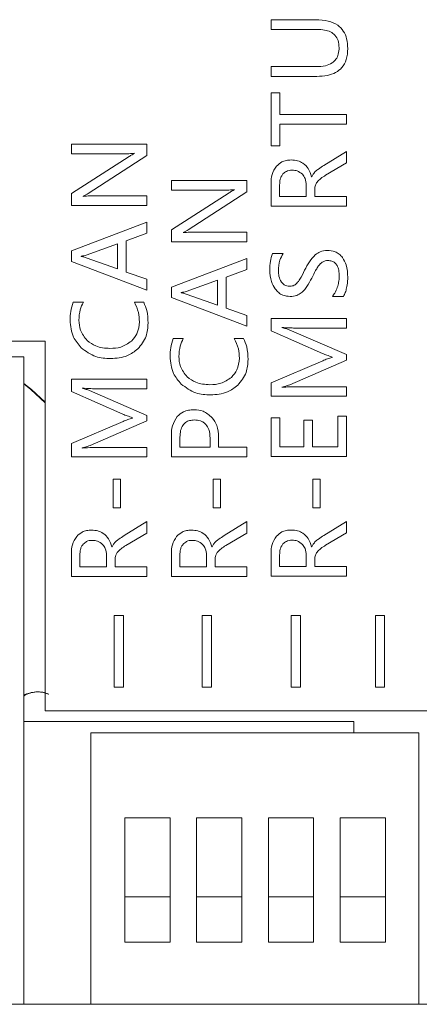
# Model space of a CAD drawing. Header units: millimetres. Extents: x 4100 to 4693, y 1813 to 3018.
# Tile 17 of 29: x 4411 to 4425, y 2005 to 2039. Entities that reach past the tile are written whole.
import ezdxf

# ---------------------------------------------------------------- set-up
doc = ezdxf.new("R2010")
doc.units = ezdxf.units.MM

msp = doc.modelspace()

# ---------------------------------------------------------------- linework, layer by layer
at = {"color": 0, "linetype": 'ByBlock', "lineweight": 5}
for p, q in [((4420.16, 2039.338), (4420.16, 2038.995)), ((4421.741, 2039.338), (4420.16, 2039.338)), ((4420.16, 2038.995), (4421.791, 2038.995)), ((4420.16, 2037.678), (4420.16, 2037.334)), ((4421.765, 2037.678), (4420.16, 2037.678)), ((4420.16, 2037.334), (4421.781, 2037.334)), ((4420.16, 2036.751), (4420.16, 2034.874)), ((4420.466, 2036.751), (4420.16, 2036.751)), ((4420.466, 2035.984), (4420.466, 2036.751)), ((4422.828, 2035.984), (4420.466, 2035.984)), ((4422.828, 2035.638), (4422.828, 2035.984)), ((4420.466, 2034.874), (4420.466, 2035.638)), ((4420.466, 2035.638), (4422.828, 2035.638)), ((4413.096, 2034.936), (4413.096, 2034.596)), ((4415.764, 2034.936), (4413.096, 2034.936)), ((4415.764, 2034.529), (4415.764, 2034.936)), ((4413.096, 2034.596), (4414.931, 2034.596)), ((4415.32, 2034.613), (4415.32, 2034.606)), ((4420.16, 2034.874), (4420.466, 2034.874)), ((4422.828, 2034.68), (4422.029, 2034.182)), ((4422.828, 2034.275), (4422.828, 2034.68)), ((4415.136, 2034.496), (4413.096, 2033.195)), ((4413.689, 2033.191), (4415.764, 2034.529)), ((4422.088, 2033.833), (4422.828, 2034.275)), ((4419.301, 2033.652), (4416.633, 2033.652)), ((4416.633, 2033.652), (4416.633, 2033.312)), ((4419.301, 2033.245), (4419.301, 2033.652)), ((4420.16, 2033.549), (4420.16, 2032.738)), ((4421.602, 2033.785), (4421.593, 2033.785)), ((4413.096, 2033.195), (4413.096, 2032.764)), ((4416.633, 2033.312), (4418.467, 2033.312)), ((4418.672, 2033.212), (4416.633, 2031.911)), ((4417.225, 2031.907), (4419.301, 2033.245)), ((4418.856, 2033.329), (4418.856, 2033.322)), ((4420.462, 2033.492), (4420.462, 2033.082)), ((4421.404, 2033.082), (4421.404, 2033.486)), ((4421.705, 2033.082), (4421.705, 2033.329)), ((4413.515, 2033.09), (4413.515, 2033.1)), ((4415.764, 2033.104), (4413.889, 2033.104)), ((4415.764, 2032.764), (4415.764, 2033.104)), ((4420.462, 2033.082), (4421.404, 2033.082)), ((4422.828, 2033.082), (4421.705, 2033.082)), ((4422.828, 2032.738), (4422.828, 2033.082)), ((4413.096, 2032.764), (4415.764, 2032.764)), ((4420.16, 2032.738), (4422.828, 2032.738)), ((4415.764, 2032.171), (4413.096, 2031.158)), ((4415.764, 2031.792), (4415.764, 2032.171)), ((4415.034, 2031.52), (4415.764, 2031.792)), ((4416.633, 2031.911), (4416.633, 2031.48)), ((4417.051, 2031.806), (4417.051, 2031.816)), ((4419.301, 2031.82), (4417.425, 2031.82)), ((4419.301, 2031.48), (4419.301, 2031.82)), ((4415.034, 2030.413), (4415.034, 2031.52)), ((4416.633, 2031.48), (4419.301, 2031.48)), ((4413.096, 2031.158), (4413.096, 2030.791)), ((4414.732, 2031.414), (4413.623, 2031.012)), ((4414.732, 2030.521), (4414.732, 2031.414)), ((4413.096, 2030.791), (4415.764, 2029.777)), ((4413.437, 2030.971), (4413.437, 2030.962)), ((4413.623, 2030.92), (4414.732, 2030.521)), ((4419.301, 2030.887), (4416.633, 2029.874)), ((4419.301, 2030.508), (4419.301, 2030.887)), ((4420.587, 2031.066), (4420.212, 2031.066)), ((4415.764, 2030.157), (4415.034, 2030.413)), ((4418.57, 2030.236), (4419.301, 2030.508)), ((4415.764, 2029.777), (4415.764, 2030.157)), ((4418.269, 2030.13), (4417.159, 2029.728)), ((4418.269, 2029.237), (4418.269, 2030.13)), ((4418.57, 2029.129), (4418.57, 2030.236)), ((4416.633, 2029.874), (4416.633, 2029.507)), ((4416.633, 2029.507), (4419.301, 2028.493)), ((4416.974, 2029.687), (4416.974, 2029.678)), ((4417.159, 2029.635), (4418.269, 2029.237)), ((4422.327, 2029.545), (4422.72, 2029.545)), ((4413.52, 2029.341), (4413.16, 2029.341)), ((4415.654, 2029.341), (4415.323, 2029.341)), ((4419.301, 2028.873), (4418.57, 2029.129)), ((4419.301, 2028.493), (4419.301, 2028.873)), ((4422.828, 2028.772), (4420.16, 2028.772)), ((4420.16, 2028.772), (4420.16, 2028.329)), ((4422.828, 2028.43), (4422.828, 2028.772)), ((4420.16, 2028.329), (4421.982, 2027.53)), ((4420.536, 2028.448), (4420.536, 2028.456)), ((4422.828, 2027.491), (4420.805, 2028.369)), ((4421.061, 2028.43), (4422.828, 2028.43)), ((4412.166, 2027.964), (4357.647, 2027.964)), ((4412.166, 2014.891), (4412.166, 2027.964)), ((4417.056, 2028.057), (4416.696, 2028.057)), ((4419.19, 2028.057), (4418.86, 2028.057)), ((4385.683, 2027.412), (4411.413, 2027.412)), ((4411.413, 2004.512), (4411.413, 2027.412)), ((4421.989, 2027.275), (4420.16, 2026.49)), ((4420.82, 2026.425), (4422.828, 2027.301)), ((4422.317, 2027.405), (4422.317, 2027.393)), ((4422.828, 2027.301), (4422.828, 2027.491)), ((4413.096, 2026.624), (4413.096, 2026.182)), ((4415.764, 2026.624), (4413.096, 2026.624)), ((4415.764, 2026.283), (4415.764, 2026.624)), ((4411.681, 2026.255), (4411.413, 2026.474)), ((4411.659, 2026.255), (4411.413, 2026.456)), ((4412.166, 2025.79), (4411.659, 2026.255)), ((4411.681, 2026.255), (4412.166, 2025.81)), ((4413.472, 2026.3), (4413.472, 2026.309)), ((4415.764, 2025.344), (4413.741, 2026.221)), ((4413.997, 2026.283), (4415.764, 2026.283)), ((4420.16, 2026.49), (4420.16, 2026.025)), ((4420.536, 2026.336), (4420.536, 2026.346)), ((4422.828, 2026.353), (4421.077, 2026.353)), ((4422.828, 2026.025), (4422.828, 2026.353)), ((4413.096, 2026.182), (4414.918, 2025.383)), ((4420.16, 2026.025), (4422.828, 2026.025)), ((4415.253, 2025.258), (4415.253, 2025.246)), ((4415.764, 2025.154), (4415.764, 2025.344)), ((4420.16, 2025.254), (4420.16, 2023.883)), ((4420.466, 2025.254), (4420.16, 2025.254)), ((4420.466, 2024.227), (4420.466, 2025.254)), ((4421.321, 2025.178), (4421.321, 2024.227)), ((4421.626, 2025.178), (4421.321, 2025.178)), ((4421.626, 2024.227), (4421.626, 2025.178)), ((4422.523, 2025.314), (4422.523, 2024.227)), ((4422.828, 2025.314), (4422.523, 2025.314)), ((4422.828, 2023.883), (4422.828, 2025.314)), ((4414.925, 2025.128), (4413.096, 2024.343)), ((4413.756, 2024.278), (4415.764, 2025.154)), ((4416.633, 2024.633), (4416.633, 2023.878)), ((4416.936, 2024.572), (4416.936, 2024.221)), ((4418, 2024.221), (4418, 2024.539)), ((4418.304, 2024.221), (4418.304, 2024.566)), ((4413.096, 2024.343), (4413.096, 2023.878)), ((4413.472, 2024.188), (4413.472, 2024.199)), ((4415.764, 2024.206), (4414.013, 2024.206)), ((4415.764, 2023.878), (4415.764, 2024.206)), ((4416.936, 2024.221), (4418, 2024.221)), ((4419.301, 2024.221), (4418.304, 2024.221)), ((4419.301, 2023.878), (4419.301, 2024.221)), ((4421.321, 2024.227), (4420.466, 2024.227)), ((4422.523, 2024.227), (4421.626, 2024.227)), ((4413.096, 2023.878), (4415.764, 2023.878)), ((4416.633, 2023.878), (4419.301, 2023.878)), ((4420.16, 2023.883), (4422.828, 2023.883)), ((4414.577, 2023.084), (4414.577, 2022.073)), ((4414.838, 2023.084), (4414.577, 2023.084)), ((4414.838, 2022.073), (4414.838, 2023.084)), ((4418.374, 2023.084), (4418.114, 2023.084)), ((4418.114, 2023.084), (4418.114, 2022.073)), ((4418.374, 2022.073), (4418.374, 2023.084)), ((4421.902, 2023.09), (4421.641, 2023.09)), ((4421.641, 2023.09), (4421.641, 2022.078)), ((4421.902, 2022.078), (4421.902, 2023.09)), ((4414.577, 2022.073), (4414.838, 2022.073)), ((4418.114, 2022.073), (4418.374, 2022.073)), ((4421.641, 2022.078), (4421.902, 2022.078)), ((4415.764, 2021.586), (4414.965, 2021.089)), ((4415.764, 2021.181), (4415.764, 2021.586)), ((4419.301, 2021.586), (4418.502, 2021.089)), ((4419.301, 2021.181), (4419.301, 2021.586)), ((4422.828, 2021.592), (4422.029, 2021.095)), ((4422.828, 2021.187), (4422.828, 2021.592)), ((4415.024, 2020.74), (4415.764, 2021.181)), ((4418.56, 2020.74), (4419.301, 2021.181)), ((4422.088, 2020.746), (4422.828, 2021.187)), ((4414.538, 2020.692), (4414.529, 2020.692)), ((4418.074, 2020.692), (4418.065, 2020.692)), ((4421.602, 2020.698), (4421.593, 2020.698)), ((4413.096, 2020.455), (4413.096, 2019.645)), ((4413.398, 2020.398), (4413.398, 2019.988)), ((4414.34, 2019.988), (4414.34, 2020.393)), ((4416.633, 2020.455), (4416.633, 2019.645)), ((4416.934, 2020.398), (4416.934, 2019.988)), ((4417.876, 2019.988), (4417.876, 2020.393)), ((4420.16, 2020.461), (4420.16, 2019.65)), ((4420.462, 2020.404), (4420.462, 2019.994)), ((4421.404, 2019.994), (4421.404, 2020.399)), ((4413.398, 2019.988), (4414.34, 2019.988)), ((4414.641, 2019.988), (4414.641, 2020.235)), ((4415.764, 2019.988), (4414.641, 2019.988)), ((4415.764, 2019.645), (4415.764, 2019.988)), ((4416.934, 2019.988), (4417.876, 2019.988)), ((4418.178, 2019.988), (4418.178, 2020.235)), ((4419.301, 2019.988), (4418.178, 2019.988)), ((4419.301, 2019.645), (4419.301, 2019.988)), ((4420.462, 2019.994), (4421.404, 2019.994)), ((4421.705, 2019.994), (4421.705, 2020.241)), ((4422.828, 2019.994), (4421.705, 2019.994)), ((4422.828, 2019.65), (4422.828, 2019.994)), ((4413.096, 2019.645), (4415.764, 2019.645)), ((4416.633, 2019.645), (4419.301, 2019.645)), ((4420.16, 2019.65), (4422.828, 2019.65)), ((4414.614, 2018.259), (4414.614, 2015.724)), ((4414.941, 2018.259), (4414.614, 2018.259)), ((4414.941, 2015.724), (4414.941, 2018.259)), ((4417.726, 2018.259), (4417.726, 2015.724)), ((4418.053, 2018.259), (4417.726, 2018.259)), ((4418.053, 2015.724), (4418.053, 2018.259)), ((4420.871, 2018.259), (4420.871, 2015.724)), ((4421.197, 2018.259), (4420.871, 2018.259)), ((4421.197, 2015.724), (4421.197, 2018.259)), ((4424.178, 2018.259), (4423.852, 2018.259)), ((4423.852, 2018.259), (4423.852, 2015.724)), ((4424.178, 2015.724), (4424.178, 2018.259)), ((4411.919, 2015.561), (4411.897, 2015.561)), ((4414.614, 2015.724), (4414.941, 2015.724)), ((4417.726, 2015.724), (4418.053, 2015.724)), ((4420.871, 2015.724), (4421.197, 2015.724)), ((4423.852, 2015.724), (4424.178, 2015.724)), ((4438.486, 2014.891), (4412.166, 2014.891)), ((4411.413, 2014.512), (4423.093, 2014.512)), ((4423.093, 2014.512), (4423.093, 2014.112)), ((4425.385, 2014.112), (4413.785, 2014.112)), ((4413.785, 2014.112), (4413.785, 2004.512)), ((4425.385, 2004.512), (4425.385, 2014.112)), ((4416.585, 2011.112), (4414.985, 2011.112)), ((4414.985, 2011.112), (4414.985, 2008.312)), ((4416.585, 2008.312), (4416.585, 2011.112)), ((4419.125, 2011.112), (4417.525, 2011.112)), ((4417.525, 2011.112), (4417.525, 2008.312)), ((4419.125, 2008.312), (4419.125, 2011.112)), ((4421.665, 2011.112), (4420.065, 2011.112)), ((4420.065, 2011.112), (4420.065, 2008.312)), ((4421.665, 2008.312), (4421.665, 2011.112)), ((4424.205, 2011.112), (4422.605, 2011.112)), ((4422.605, 2011.112), (4422.605, 2008.312)), ((4424.205, 2008.312), (4424.205, 2011.112)), ((4414.985, 2008.312), (4414.985, 2006.712)), ((4416.585, 2008.312), (4414.985, 2008.312)), ((4416.585, 2006.712), (4416.585, 2008.312)), ((4417.525, 2008.312), (4417.525, 2006.712)), ((4419.125, 2008.312), (4417.525, 2008.312)), ((4419.125, 2006.712), (4419.125, 2008.312)), ((4421.665, 2008.312), (4420.065, 2008.312)), ((4420.065, 2008.312), (4420.065, 2006.712)), ((4421.665, 2006.712), (4421.665, 2008.312)), ((4424.205, 2008.312), (4422.605, 2008.312)), ((4422.605, 2008.312), (4422.605, 2006.712)), ((4424.205, 2006.712), (4424.205, 2008.312)), ((4414.985, 2006.712), (4416.585, 2006.712)), ((4417.525, 2006.712), (4419.125, 2006.712)), ((4420.065, 2006.712), (4421.665, 2006.712)), ((4422.605, 2006.712), (4424.205, 2006.712)), ((4411.413, 2004.512), (4385.683, 2004.512)), ((4411.413, 2004.512), (4413.785, 2004.512)), ((4413.785, 2004.512), (4425.385, 2004.512)), ((4425.385, 2004.512), (4426.285, 2004.512))]:
    msp.add_line(p, q, dxfattribs=at)
for points, knots in [([(4422.873, 2038.315), (4422.867, 2038.432), (4422.856, 2038.648), (4422.734, 2038.942), (4422.509, 2039.174), (4422.162, 2039.318), (4421.89, 2039.331), (4421.741, 2039.338)], [0, 0, 0, 0, 0.1999929, 0.3717642, 0.5344258, 0.7440046, 1, 1, 1, 1]), ([(4421.791, 2038.995), (4421.879, 2038.991), (4422.04, 2038.985), (4422.258, 2038.919), (4422.434, 2038.795), (4422.551, 2038.594), (4422.561, 2038.434), (4422.567, 2038.348)], [0, 0, 0, 0, 0.228752, 0.419081, 0.585142, 0.777533, 1, 1, 1, 1]), ([(4422.567, 2038.348), (4422.562, 2038.271), (4422.554, 2038.128), (4422.467, 2037.935), (4422.306, 2037.784), (4422.062, 2037.691), (4421.871, 2037.682), (4421.765, 2037.678)], [0, 0, 0, 0, 0.191772, 0.35848, 0.520574, 0.735075, 1, 1, 1, 1]), ([(4421.781, 2037.334), (4421.905, 2037.34), (4422.133, 2037.349), (4422.442, 2037.451), (4422.69, 2037.641), (4422.851, 2037.944), (4422.865, 2038.185), (4422.873, 2038.315)], [0, 0, 0, 0, 0.221488, 0.407011, 0.572017, 0.768751, 1, 1, 1, 1]), ([(4414.931, 2034.596), (4415.017, 2034.596), (4415.147, 2034.596), (4415.276, 2034.608), (4415.32, 2034.613)], [0, 0, 0, 0, 0.661791, 1, 1, 1, 1]), ([(4415.32, 2034.606), (4415.294, 2034.592), (4415.231, 2034.558), (4415.171, 2034.519), (4415.136, 2034.496)], [0, 0, 0, 0, 0.411921, 1, 1, 1, 1]), ([(4420.873, 2034.376), (4420.814, 2034.373), (4420.7, 2034.367), (4420.51, 2034.307), (4420.409, 2034.213), (4420.348, 2034.156)], [0, 0, 0, 0, 0.303888, 0.580647, 1, 1, 1, 1]), ([(4421.593, 2033.785), (4421.559, 2033.884), (4421.496, 2034.067), (4421.311, 2034.263), (4421.095, 2034.362), (4420.949, 2034.371), (4420.873, 2034.376)], [0, 0, 0, 0, 0.307192, 0.570685, 0.77501, 1, 1, 1, 1]), ([(4420.348, 2034.156), (4420.288, 2034.06), (4420.172, 2033.873), (4420.164, 2033.654), (4420.16, 2033.549)], [0, 0, 0, 0, 0.518755, 1, 1, 1, 1]), ([(4420.579, 2033.881), (4420.559, 2033.854), (4420.516, 2033.797), (4420.471, 2033.664), (4420.465, 2033.56), (4420.462, 2033.492)], [0, 0, 0, 0, 0.24487, 0.510999, 1, 1, 1, 1]), ([(4420.905, 2034.016), (4420.868, 2034.014), (4420.798, 2034.01), (4420.68, 2033.973), (4420.617, 2033.916), (4420.579, 2033.881)], [0, 0, 0, 0, 0.3042886, 0.5812466, 1, 1, 1, 1]), ([(4421.266, 2033.869), (4421.209, 2033.916), (4421.103, 2034.003), (4420.967, 2034.012), (4420.905, 2034.016)], [0, 0, 0, 0, 0.543508, 1, 1, 1, 1]), ([(4421.735, 2033.975), (4421.705, 2033.944), (4421.65, 2033.887), (4421.617, 2033.817), (4421.602, 2033.785)], [0, 0, 0, 0, 0.557489, 1, 1, 1, 1]), ([(4422.029, 2034.182), (4421.963, 2034.142), (4421.86, 2034.079), (4421.767, 2034.002), (4421.735, 2033.975)], [0, 0, 0, 0, 0.647498, 1, 1, 1, 1]), ([(4421.404, 2033.486), (4421.398, 2033.568), (4421.387, 2033.71), (4421.302, 2033.822), (4421.266, 2033.869)], [0, 0, 0, 0, 0.579337, 1, 1, 1, 1]), ([(4421.705, 2033.329), (4421.709, 2033.383), (4421.715, 2033.477), (4421.764, 2033.557), (4421.785, 2033.591)], [0, 0, 0, 0, 0.573884, 1, 1, 1, 1]), ([(4421.785, 2033.591), (4421.828, 2033.637), (4421.918, 2033.731), (4422.03, 2033.799), (4422.088, 2033.833)], [0, 0, 0, 0, 0.480974, 1, 1, 1, 1]), ([(4413.515, 2033.1), (4413.547, 2033.115), (4413.608, 2033.141), (4413.663, 2033.175), (4413.689, 2033.191)], [0, 0, 0, 0, 0.54431, 1, 1, 1, 1]), ([(4418.467, 2033.312), (4418.553, 2033.312), (4418.683, 2033.312), (4418.813, 2033.324), (4418.856, 2033.329)], [0, 0, 0, 0, 0.661791, 1, 1, 1, 1]), ([(4418.856, 2033.322), (4418.83, 2033.308), (4418.768, 2033.274), (4418.708, 2033.235), (4418.672, 2033.212)], [0, 0, 0, 0, 0.411921, 1, 1, 1, 1]), ([(4413.889, 2033.104), (4413.803, 2033.104), (4413.678, 2033.105), (4413.554, 2033.094), (4413.515, 2033.09)], [0, 0, 0, 0, 0.688321, 1, 1, 1, 1]), ([(4417.051, 2031.816), (4417.084, 2031.831), (4417.144, 2031.857), (4417.2, 2031.891), (4417.225, 2031.907)], [0, 0, 0, 0, 0.54431, 1, 1, 1, 1]), ([(4417.425, 2031.82), (4417.339, 2031.82), (4417.214, 2031.821), (4417.09, 2031.81), (4417.051, 2031.806)], [0, 0, 0, 0, 0.688321, 1, 1, 1, 1]), ([(4422.146, 2031.179), (4422.061, 2031.171), (4421.906, 2031.155), (4421.78, 2031.064), (4421.724, 2031.023)], [0, 0, 0, 0, 0.552521, 1, 1, 1, 1]), ([(4422.685, 2030.925), (4422.648, 2030.968), (4422.575, 2031.054), (4422.392, 2031.158), (4422.241, 2031.171), (4422.146, 2031.179)], [0, 0, 0, 0, 0.275657, 0.543927, 1, 1, 1, 1]), ([(4413.623, 2031.012), (4413.595, 2031.004), (4413.534, 2030.987), (4413.471, 2030.977), (4413.437, 2030.971)], [0, 0, 0, 0, 0.458992, 1, 1, 1, 1]), ([(4413.437, 2030.962), (4413.477, 2030.956), (4413.54, 2030.946), (4413.6, 2030.927), (4413.623, 2030.92)], [0, 0, 0, 0, 0.6284728, 1, 1, 1, 1]), ([(4420.212, 2031.066), (4420.181, 2030.976), (4420.117, 2030.787), (4420.116, 2030.588), (4420.115, 2030.484)], [0, 0, 0, 0, 0.479872, 1, 1, 1, 1]), ([(4420.42, 2030.458), (4420.427, 2030.586), (4420.438, 2030.802), (4420.544, 2030.989), (4420.587, 2031.066)], [0, 0, 0, 0, 0.588315, 1, 1, 1, 1]), ([(4421.724, 2031.023), (4421.65, 2030.943), (4421.497, 2030.779), (4421.399, 2030.578), (4421.348, 2030.475)], [0, 0, 0, 0, 0.4880797, 1, 1, 1, 1]), ([(4421.812, 2030.594), (4421.838, 2030.63), (4421.883, 2030.693), (4421.945, 2030.739), (4421.971, 2030.759)], [0, 0, 0, 0, 0.578795, 1, 1, 1, 1]), ([(4421.971, 2030.759), (4422.006, 2030.778), (4422.069, 2030.813), (4422.14, 2030.817), (4422.172, 2030.819)], [0, 0, 0, 0, 0.554278, 1, 1, 1, 1]), ([(4422.172, 2030.819), (4422.218, 2030.816), (4422.305, 2030.81), (4422.421, 2030.747), (4422.51, 2030.633), (4422.564, 2030.465), (4422.569, 2030.333), (4422.571, 2030.259)], [0, 0, 0, 0, 0.175245, 0.3320245, 0.4933422, 0.7176482, 1, 1, 1, 1]), ([(4422.873, 2030.219), (4422.868, 2030.371), (4422.858, 2030.623), (4422.734, 2030.839), (4422.685, 2030.925)], [0, 0, 0, 0, 0.60554, 1, 1, 1, 1]), ([(4420.115, 2030.484), (4420.123, 2030.343), (4420.137, 2030.103), (4420.259, 2029.898), (4420.31, 2029.813)], [0, 0, 0, 0, 0.585756, 1, 1, 1, 1]), ([(4420.523, 2030.06), (4420.49, 2030.126), (4420.427, 2030.251), (4420.422, 2030.391), (4420.42, 2030.458)], [0, 0, 0, 0, 0.522571, 1, 1, 1, 1]), ([(4421.348, 2030.475), (4421.295, 2030.366), (4421.217, 2030.203), (4421.107, 2030.06), (4421.072, 2030.014)], [0, 0, 0, 0, 0.674422, 1, 1, 1, 1]), ([(4421.6, 2030.201), (4421.644, 2030.29), (4421.71, 2030.424), (4421.786, 2030.551), (4421.812, 2030.594)], [0, 0, 0, 0, 0.668622, 1, 1, 1, 1]), ([(4420.808, 2029.907), (4420.775, 2029.909), (4420.713, 2029.913), (4420.607, 2029.959), (4420.555, 2030.021), (4420.523, 2030.06)], [0, 0, 0, 0, 0.287441, 0.557295, 1, 1, 1, 1]), ([(4421.229, 2029.674), (4421.263, 2029.703), (4421.339, 2029.771), (4421.466, 2029.948), (4421.546, 2030.099), (4421.6, 2030.201)], [0, 0, 0, 0, 0.207768, 0.469597, 1, 1, 1, 1]), ([(4422.571, 2030.259), (4422.567, 2030.188), (4422.56, 2030.056), (4422.521, 2029.929), (4422.503, 2029.871)], [0, 0, 0, 0, 0.539883, 1, 1, 1, 1]), ([(4422.829, 2029.851), (4422.843, 2029.924), (4422.867, 2030.046), (4422.871, 2030.17), (4422.873, 2030.219)], [0, 0, 0, 0, 0.598238, 1, 1, 1, 1]), ([(4417.159, 2029.728), (4417.131, 2029.72), (4417.07, 2029.703), (4417.007, 2029.693), (4416.974, 2029.687)], [0, 0, 0, 0, 0.4589918, 1, 1, 1, 1]), ([(4420.31, 2029.813), (4420.348, 2029.768), (4420.421, 2029.68), (4420.599, 2029.57), (4420.746, 2029.555), (4420.837, 2029.547)], [0, 0, 0, 0, 0.286939, 0.557614, 1, 1, 1, 1]), ([(4421.072, 2030.014), (4421.029, 2029.979), (4420.952, 2029.917), (4420.853, 2029.91), (4420.808, 2029.907)], [0, 0, 0, 0, 0.544506, 1, 1, 1, 1]), ([(4422.503, 2029.871), (4422.477, 2029.801), (4422.434, 2029.684), (4422.358, 2029.585), (4422.327, 2029.545)], [0, 0, 0, 0, 0.595158, 1, 1, 1, 1]), ([(4422.72, 2029.545), (4422.744, 2029.592), (4422.795, 2029.689), (4422.817, 2029.796), (4422.829, 2029.851)], [0, 0, 0, 0, 0.484628, 1, 1, 1, 1]), ([(4416.974, 2029.678), (4417.013, 2029.672), (4417.076, 2029.661), (4417.137, 2029.642), (4417.159, 2029.635)], [0, 0, 0, 0, 0.628473, 1, 1, 1, 1]), ([(4420.837, 2029.547), (4420.917, 2029.553), (4421.058, 2029.565), (4421.177, 2029.64), (4421.229, 2029.674)], [0, 0, 0, 0, 0.562382, 1, 1, 1, 1]), ([(4413.16, 2029.341), (4413.125, 2029.235), (4413.058, 2029.03), (4413.054, 2028.815), (4413.051, 2028.711)], [0, 0, 0, 0, 0.5164673, 1, 1, 1, 1]), ([(4413.361, 2028.714), (4413.369, 2028.838), (4413.383, 2029.058), (4413.479, 2029.255), (4413.52, 2029.341)], [0, 0, 0, 0, 0.565216, 1, 1, 1, 1]), ([(4415.323, 2029.341), (4415.381, 2029.224), (4415.487, 2029.006), (4415.498, 2028.765), (4415.503, 2028.655)], [0, 0, 0, 0, 0.5403604, 1, 1, 1, 1]), ([(4415.809, 2028.605), (4415.804, 2028.757), (4415.794, 2029.012), (4415.694, 2029.246), (4415.654, 2029.341)], [0, 0, 0, 0, 0.595661, 1, 1, 1, 1]), ([(4413.051, 2028.711), (4413.071, 2028.502), (4413.104, 2028.134), (4413.342, 2027.855), (4413.444, 2027.734)], [0, 0, 0, 0, 0.567725, 1, 1, 1, 1]), ([(4413.658, 2027.99), (4413.563, 2028.106), (4413.388, 2028.318), (4413.37, 2028.59), (4413.361, 2028.714)], [0, 0, 0, 0, 0.545239, 1, 1, 1, 1]), ([(4415.503, 2028.655), (4415.489, 2028.506), (4415.466, 2028.247), (4415.295, 2028.054), (4415.221, 2027.971)], [0, 0, 0, 0, 0.571073, 1, 1, 1, 1]), ([(4415.445, 2027.691), (4415.562, 2027.836), (4415.779, 2028.104), (4415.8, 2028.447), (4415.809, 2028.605)], [0, 0, 0, 0, 0.538364, 1, 1, 1, 1]), ([(4420.536, 2028.456), (4420.641, 2028.448), (4420.816, 2028.434), (4420.991, 2028.431), (4421.061, 2028.43)], [0, 0, 0, 0, 0.601432, 1, 1, 1, 1]), ([(4420.805, 2028.369), (4420.764, 2028.383), (4420.676, 2028.415), (4420.585, 2028.436), (4420.536, 2028.448)], [0, 0, 0, 0, 0.459167, 1, 1, 1, 1]), ([(4414.46, 2027.71), (4414.287, 2027.721), (4413.99, 2027.74), (4413.755, 2027.917), (4413.658, 2027.99)], [0, 0, 0, 0, 0.586626, 1, 1, 1, 1]), ([(4415.221, 2027.971), (4415.1, 2027.887), (4414.87, 2027.729), (4414.592, 2027.716), (4414.46, 2027.71)], [0, 0, 0, 0, 0.527959, 1, 1, 1, 1]), ([(4416.696, 2028.057), (4416.661, 2027.951), (4416.594, 2027.746), (4416.59, 2027.531), (4416.588, 2027.427)], [0, 0, 0, 0, 0.516467, 1, 1, 1, 1]), ([(4416.898, 2027.43), (4416.906, 2027.554), (4416.92, 2027.774), (4417.015, 2027.971), (4417.056, 2028.057)], [0, 0, 0, 0, 0.565216, 1, 1, 1, 1]), ([(4418.86, 2028.057), (4418.917, 2027.939), (4419.024, 2027.722), (4419.034, 2027.481), (4419.039, 2027.37)], [0, 0, 0, 0, 0.54036, 1, 1, 1, 1]), ([(4419.345, 2027.321), (4419.34, 2027.473), (4419.331, 2027.728), (4419.231, 2027.962), (4419.19, 2028.057)], [0, 0, 0, 0, 0.595661, 1, 1, 1, 1]), ([(4413.444, 2027.734), (4413.61, 2027.611), (4413.919, 2027.38), (4414.303, 2027.359), (4414.481, 2027.349)], [0, 0, 0, 0, 0.535813, 1, 1, 1, 1]), ([(4414.481, 2027.349), (4414.689, 2027.364), (4415.045, 2027.388), (4415.327, 2027.602), (4415.445, 2027.691)], [0, 0, 0, 0, 0.582545, 1, 1, 1, 1]), ([(4416.588, 2027.427), (4416.607, 2027.218), (4416.641, 2026.85), (4416.878, 2026.57), (4416.981, 2026.45)], [0, 0, 0, 0, 0.567725, 1, 1, 1, 1]), ([(4417.195, 2026.706), (4417.099, 2026.821), (4416.925, 2027.034), (4416.906, 2027.306), (4416.898, 2027.43)], [0, 0, 0, 0, 0.545239, 1, 1, 1, 1]), ([(4419.039, 2027.37), (4419.026, 2027.222), (4419.002, 2026.963), (4418.831, 2026.77), (4418.757, 2026.687)], [0, 0, 0, 0, 0.571073, 1, 1, 1, 1]), ([(4418.981, 2026.407), (4419.098, 2026.551), (4419.315, 2026.82), (4419.336, 2027.162), (4419.345, 2027.321)], [0, 0, 0, 0, 0.538364, 1, 1, 1, 1]), ([(4421.982, 2027.53), (4422.032, 2027.511), (4422.143, 2027.468), (4422.255, 2027.428), (4422.317, 2027.405)], [0, 0, 0, 0, 0.445029, 1, 1, 1, 1]), ([(4422.317, 2027.393), (4422.263, 2027.377), (4422.152, 2027.343), (4422.045, 2027.298), (4421.989, 2027.275)], [0, 0, 0, 0, 0.483444, 1, 1, 1, 1]), ([(4417.997, 2026.426), (4417.823, 2026.437), (4417.527, 2026.456), (4417.292, 2026.633), (4417.195, 2026.706)], [0, 0, 0, 0, 0.586626, 1, 1, 1, 1]), ([(4418.757, 2026.687), (4418.636, 2026.603), (4418.406, 2026.445), (4418.128, 2026.432), (4417.997, 2026.426)], [0, 0, 0, 0, 0.5279587, 1, 1, 1, 1]), ([(4413.472, 2026.309), (4413.577, 2026.3), (4413.752, 2026.287), (4413.927, 2026.284), (4413.997, 2026.283)], [0, 0, 0, 0, 0.601432, 1, 1, 1, 1]), ([(4413.741, 2026.221), (4413.7, 2026.236), (4413.612, 2026.268), (4413.521, 2026.289), (4413.472, 2026.3)], [0, 0, 0, 0, 0.459167, 1, 1, 1, 1]), ([(4416.981, 2026.45), (4417.146, 2026.326), (4417.456, 2026.096), (4417.839, 2026.075), (4418.017, 2026.065)], [0, 0, 0, 0, 0.535813, 1, 1, 1, 1]), ([(4418.017, 2026.065), (4418.225, 2026.08), (4418.581, 2026.104), (4418.864, 2026.318), (4418.981, 2026.407)], [0, 0, 0, 0, 0.582545, 1, 1, 1, 1]), ([(4420.536, 2026.346), (4420.601, 2026.36), (4420.698, 2026.381), (4420.79, 2026.414), (4420.82, 2026.425)], [0, 0, 0, 0, 0.681315, 1, 1, 1, 1]), ([(4421.077, 2026.353), (4420.962, 2026.353), (4420.781, 2026.353), (4420.601, 2026.34), (4420.536, 2026.336)], [0, 0, 0, 0, 0.637096, 1, 1, 1, 1]), ([(4417.437, 2025.54), (4417.369, 2025.536), (4417.24, 2025.53), (4417.025, 2025.466), (4416.909, 2025.363), (4416.841, 2025.302)], [0, 0, 0, 0, 0.308569, 0.586743, 1, 1, 1, 1]), ([(4418.074, 2025.261), (4417.973, 2025.351), (4417.79, 2025.514), (4417.546, 2025.532), (4417.437, 2025.54)], [0, 0, 0, 0, 0.548966, 1, 1, 1, 1]), ([(4414.918, 2025.383), (4414.968, 2025.364), (4415.079, 2025.321), (4415.191, 2025.28), (4415.253, 2025.258)], [0, 0, 0, 0, 0.445029, 1, 1, 1, 1]), ([(4415.253, 2025.246), (4415.199, 2025.23), (4415.088, 2025.196), (4414.981, 2025.151), (4414.925, 2025.128)], [0, 0, 0, 0, 0.483444, 1, 1, 1, 1]), ([(4416.841, 2025.302), (4416.774, 2025.196), (4416.645, 2024.991), (4416.637, 2024.75), (4416.633, 2024.633)], [0, 0, 0, 0, 0.516297, 1, 1, 1, 1]), ([(4417.45, 2025.179), (4417.392, 2025.176), (4417.282, 2025.17), (4417.134, 2025.103), (4417.018, 2024.982), (4416.946, 2024.796), (4416.94, 2024.652), (4416.936, 2024.572)], [0, 0, 0, 0, 0.193085, 0.360659, 0.522914, 0.736646, 1, 1, 1, 1]), ([(4417.858, 2025.016), (4417.83, 2025.044), (4417.772, 2025.1), (4417.633, 2025.166), (4417.522, 2025.174), (4417.45, 2025.179)], [0, 0, 0, 0, 0.2632705, 0.5307259, 1, 1, 1, 1]), ([(4418.304, 2024.566), (4418.297, 2024.713), (4418.285, 2024.968), (4418.137, 2025.174), (4418.074, 2025.261)], [0, 0, 0, 0, 0.574422, 1, 1, 1, 1]), ([(4418, 2024.539), (4417.996, 2024.644), (4417.989, 2024.817), (4417.895, 2024.96), (4417.858, 2025.016)], [0, 0, 0, 0, 0.608079, 1, 1, 1, 1]), ([(4413.472, 2024.199), (4413.537, 2024.213), (4413.634, 2024.234), (4413.726, 2024.267), (4413.756, 2024.278)], [0, 0, 0, 0, 0.681315, 1, 1, 1, 1]), ([(4414.013, 2024.206), (4413.898, 2024.206), (4413.717, 2024.205), (4413.537, 2024.193), (4413.472, 2024.188)], [0, 0, 0, 0, 0.6370961, 1, 1, 1, 1]), ([(4413.284, 2021.063), (4413.224, 2020.966), (4413.108, 2020.78), (4413.1, 2020.56), (4413.096, 2020.455)], [0, 0, 0, 0, 0.518701, 1, 1, 1, 1]), ([(4413.809, 2021.283), (4413.75, 2021.279), (4413.636, 2021.274), (4413.446, 2021.213), (4413.345, 2021.119), (4413.284, 2021.063)], [0, 0, 0, 0, 0.30386, 0.5806, 1, 1, 1, 1]), ([(4414.529, 2020.692), (4414.495, 2020.79), (4414.432, 2020.974), (4414.247, 2021.169), (4414.031, 2021.269), (4413.885, 2021.278), (4413.809, 2021.283)], [0, 0, 0, 0, 0.3071921, 0.5706854, 0.7750105, 1, 1, 1, 1]), ([(4414.965, 2021.089), (4414.899, 2021.048), (4414.796, 2020.985), (4414.703, 2020.909), (4414.671, 2020.882)], [0, 0, 0, 0, 0.647498, 1, 1, 1, 1]), ([(4416.82, 2021.063), (4416.76, 2020.966), (4416.644, 2020.78), (4416.636, 2020.56), (4416.633, 2020.455)], [0, 0, 0, 0, 0.518701, 1, 1, 1, 1]), ([(4417.346, 2021.283), (4417.286, 2021.279), (4417.173, 2021.274), (4416.982, 2021.213), (4416.881, 2021.119), (4416.82, 2021.063)], [0, 0, 0, 0, 0.30386, 0.5806, 1, 1, 1, 1]), ([(4418.065, 2020.692), (4418.032, 2020.79), (4417.969, 2020.974), (4417.784, 2021.169), (4417.567, 2021.269), (4417.422, 2021.278), (4417.346, 2021.283)], [0, 0, 0, 0, 0.307192, 0.570685, 0.77501, 1, 1, 1, 1]), ([(4418.502, 2021.089), (4418.435, 2021.048), (4418.332, 2020.985), (4418.24, 2020.909), (4418.207, 2020.882)], [0, 0, 0, 0, 0.647498, 1, 1, 1, 1]), ([(4420.348, 2021.069), (4420.288, 2020.972), (4420.172, 2020.785), (4420.164, 2020.566), (4420.16, 2020.461)], [0, 0, 0, 0, 0.518701, 1, 1, 1, 1]), ([(4420.873, 2021.288), (4420.814, 2021.285), (4420.7, 2021.279), (4420.51, 2021.219), (4420.409, 2021.125), (4420.348, 2021.069)], [0, 0, 0, 0, 0.30386, 0.5806, 1, 1, 1, 1]), ([(4421.593, 2020.698), (4421.559, 2020.796), (4421.496, 2020.98), (4421.311, 2021.175), (4421.095, 2021.275), (4420.949, 2021.284), (4420.873, 2021.288)], [0, 0, 0, 0, 0.307192, 0.570685, 0.77501, 1, 1, 1, 1]), ([(4422.029, 2021.095), (4421.963, 2021.054), (4421.86, 2020.991), (4421.767, 2020.915), (4421.735, 2020.888)], [0, 0, 0, 0, 0.6474979, 1, 1, 1, 1]), ([(4413.515, 2020.788), (4413.495, 2020.761), (4413.452, 2020.704), (4413.407, 2020.571), (4413.401, 2020.466), (4413.398, 2020.398)], [0, 0, 0, 0, 0.24487, 0.510999, 1, 1, 1, 1]), ([(4413.841, 2020.922), (4413.804, 2020.92), (4413.734, 2020.917), (4413.616, 2020.88), (4413.553, 2020.822), (4413.515, 2020.788)], [0, 0, 0, 0, 0.304306, 0.581298, 1, 1, 1, 1]), ([(4414.202, 2020.775), (4414.145, 2020.822), (4414.039, 2020.909), (4413.903, 2020.918), (4413.841, 2020.922)], [0, 0, 0, 0, 0.543508, 1, 1, 1, 1]), ([(4414.34, 2020.393), (4414.334, 2020.475), (4414.323, 2020.616), (4414.238, 2020.728), (4414.202, 2020.775)], [0, 0, 0, 0, 0.579337, 1, 1, 1, 1]), ([(4414.671, 2020.882), (4414.641, 2020.85), (4414.586, 2020.794), (4414.553, 2020.723), (4414.538, 2020.692)], [0, 0, 0, 0, 0.557489, 1, 1, 1, 1]), ([(4414.721, 2020.498), (4414.764, 2020.543), (4414.854, 2020.638), (4414.966, 2020.705), (4415.024, 2020.74)], [0, 0, 0, 0, 0.480921, 1, 1, 1, 1]), ([(4417.051, 2020.788), (4417.031, 2020.761), (4416.989, 2020.704), (4416.943, 2020.571), (4416.938, 2020.466), (4416.934, 2020.398)], [0, 0, 0, 0, 0.2448695, 0.5109989, 1, 1, 1, 1]), ([(4417.377, 2020.922), (4417.34, 2020.92), (4417.27, 2020.917), (4417.152, 2020.88), (4417.089, 2020.822), (4417.051, 2020.788)], [0, 0, 0, 0, 0.304306, 0.581298, 1, 1, 1, 1]), ([(4417.739, 2020.775), (4417.681, 2020.822), (4417.575, 2020.909), (4417.439, 2020.918), (4417.377, 2020.922)], [0, 0, 0, 0, 0.543508, 1, 1, 1, 1]), ([(4417.876, 2020.393), (4417.87, 2020.475), (4417.86, 2020.616), (4417.774, 2020.728), (4417.739, 2020.775)], [0, 0, 0, 0, 0.579337, 1, 1, 1, 1]), ([(4418.207, 2020.882), (4418.177, 2020.85), (4418.123, 2020.794), (4418.089, 2020.723), (4418.074, 2020.692)], [0, 0, 0, 0, 0.557489, 1, 1, 1, 1]), ([(4418.258, 2020.498), (4418.301, 2020.543), (4418.39, 2020.638), (4418.502, 2020.705), (4418.56, 2020.74)], [0, 0, 0, 0, 0.480921, 1, 1, 1, 1]), ([(4420.579, 2020.794), (4420.559, 2020.767), (4420.516, 2020.71), (4420.471, 2020.577), (4420.465, 2020.472), (4420.462, 2020.404)], [0, 0, 0, 0, 0.24487, 0.510999, 1, 1, 1, 1]), ([(4420.905, 2020.928), (4420.868, 2020.926), (4420.798, 2020.923), (4420.68, 2020.886), (4420.617, 2020.828), (4420.579, 2020.794)], [0, 0, 0, 0, 0.304306, 0.581298, 1, 1, 1, 1]), ([(4421.266, 2020.781), (4421.209, 2020.828), (4421.103, 2020.915), (4420.967, 2020.924), (4420.905, 2020.928)], [0, 0, 0, 0, 0.5435081, 1, 1, 1, 1]), ([(4421.404, 2020.399), (4421.398, 2020.481), (4421.387, 2020.622), (4421.302, 2020.734), (4421.266, 2020.781)], [0, 0, 0, 0, 0.579337, 1, 1, 1, 1]), ([(4421.735, 2020.888), (4421.705, 2020.856), (4421.65, 2020.799), (4421.617, 2020.729), (4421.602, 2020.698)], [0, 0, 0, 0, 0.557489, 1, 1, 1, 1]), ([(4421.785, 2020.504), (4421.828, 2020.549), (4421.918, 2020.644), (4422.03, 2020.711), (4422.088, 2020.746)], [0, 0, 0, 0, 0.480921, 1, 1, 1, 1]), ([(4414.641, 2020.235), (4414.645, 2020.289), (4414.651, 2020.384), (4414.7, 2020.464), (4414.721, 2020.498)], [0, 0, 0, 0, 0.574007, 1, 1, 1, 1]), ([(4418.178, 2020.235), (4418.181, 2020.289), (4418.188, 2020.384), (4418.237, 2020.464), (4418.258, 2020.498)], [0, 0, 0, 0, 0.574007, 1, 1, 1, 1]), ([(4421.705, 2020.241), (4421.709, 2020.295), (4421.715, 2020.39), (4421.764, 2020.47), (4421.785, 2020.504)], [0, 0, 0, 0, 0.574007, 1, 1, 1, 1]), ([(4411.413, 2015.434), (4411.414, 2015.435), (4411.475, 2015.479), (4411.62, 2015.527), (4411.837, 2015.568), (4412.062, 2015.558), (4412.203, 2015.511), (4412.273, 2015.487)], [0, 0, 0, 0, 0.003483, 0.252612, 0.501741, 0.750871, 1, 1, 1, 1]), ([(4412.295, 2015.487), (4412.225, 2015.511), (4412.084, 2015.558), (4411.859, 2015.568), (4411.641, 2015.527), (4411.489, 2015.474), (4411.421, 2015.425), (4411.413, 2015.419)], [0, 0, 0, 0, 0.24187, 0.48374, 0.725609, 0.967479, 1, 1, 1, 1])]:
    msp.add_open_spline(points, degree=3, knots=knots, dxfattribs=at)

doc.saveas('drawing.dxf')
